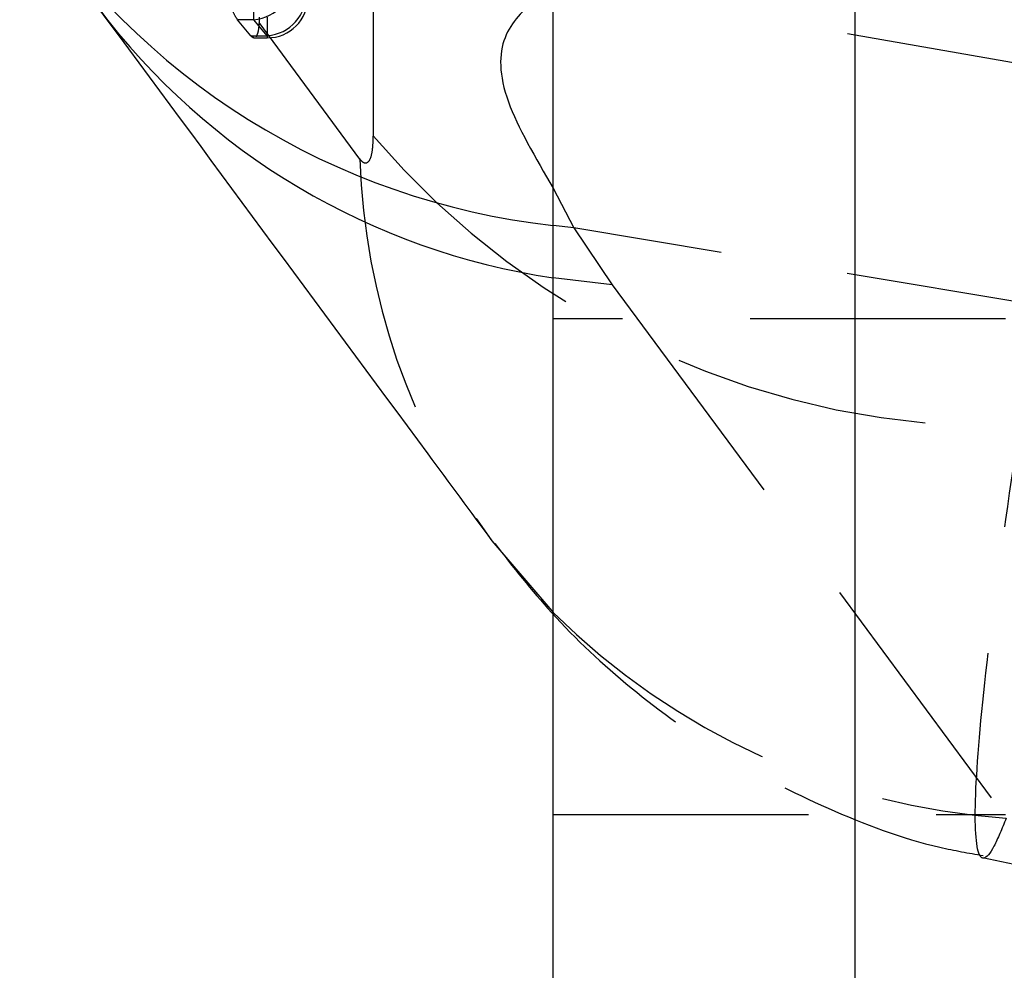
# Model space of a CAD drawing. Extents: x 40 to 416, y 16 to 281.
# Tile 23 of 41: x 237.86 to 242.76, y 234.69 to 239.42. Entities that reach past the tile are written whole.
import ezdxf

# ---------------------------------------------------------------- set-up
doc = ezdxf.new("R2010")
doc.units = 0
doc.linetypes.add('HIDDEN', pattern=[1.905, 1.27, -0.635])
doc.layers.get('0').update_dxf_attribs({"linetype": 'CONTINUOUS'})

msp = doc.modelspace()

# ---------------------------------------------------------------- linework, layer by layer
at = {"color": 7, "linetype": 'HIDDEN'}
for p, q in [((239.62239, 243.33792), (239.61979, 238.84581)), ((239.02648, 239.42353), (239.02648, 239.71528)), ((243.23204, 239.13397), (240.59008, 239.59846)), ((239.01192, 239.34332), (238.94536, 239.42353)), ((239.02648, 239.42353), (238.94536, 239.42353)), ((239.09349, 239.34332), (239.02648, 239.42353)), ((239.05356, 239.43688), (239.05284, 239.4097)), ((239.09349, 239.43688), (239.09349, 239.33297)), ((239.55478, 238.72928), (239.05284, 239.4097)), ((239.01192, 239.34332), (239.09349, 239.34332)), ((239.0274, 239.33297), (239.09349, 239.33297)), ((240.51705, 238.58408), (240.61882, 238.38799)), ((240.61882, 238.38799), (240.51705, 238.39932)), ((243.23204, 237.9507), (240.61882, 238.38799)), ((240.61882, 238.38799), (240.80974, 238.10392)), ((240.80974, 238.10392), (240.51705, 238.13889)), ((240.80974, 238.10392), (242.7712, 235.4481)), ((242.76705, 237.93382), (240.51705, 237.93382)), ((240.51705, 235.46633), (242.76705, 235.46633)), ((242.65294, 235.25224), (243.08061, 235.16108))]:
    msp.add_line(p, q, dxfattribs=at)
at = {"color": 7, "linetype": 'CONTINUOUS'}
for p, q in [((240.51705, 228.0145), (240.51705, 240.60847)), ((242.01705, 240.60643), (242.01705, 228.01093))]:
    msp.add_line(p, q, dxfattribs=at)
at = {"color": 7, "linetype": 'CONTINUOUS', "flags": 128}
msp.add_lwpolyline([(240.21173, 236.82878), (240.50925, 236.47995), (240.51705, 236.47202)], dxfattribs=at)
at = {"color": 8, "linetype": 'CONTINUOUS'}
for centre, radius, start, end in [((240.91104, 241.98033), 3.60262, 212.16924, 263.72131), ((241.02144, 241.57041), 3.46839, 216.90504, 261.6381)]:
    msp.add_arc(centre, radius, start, end, dxfattribs=at)
at = {"color": 7, "linetype": 'HIDDEN'}
for centre, radius, start, end in [((239.00851, 239.63688), 0.21411, 274.81493, 1.31007), ((239.07552, 239.55667), 0.21411, 274.81498, 1.31187), ((239.09349, 239.53597), 0.203, 270, 359.98022), ((242.75435, 241.51366), 4.11618, 220.40137, 271.13965), ((242.94419, 238.83711), 3.39112, 181.82221, 216.31557), ((243.0191, 238.98705), 3.54762, 225.14822, 265.99313)]:
    msp.add_arc(centre, radius, start, end, dxfattribs=at)
for points, knots in [([(238.94536, 239.42353), (238.93895, 239.43327), (238.92614, 239.45276), (238.90676, 239.50775), (238.89048, 239.57307), (238.88452, 239.61955), (238.88168, 239.64171)], [0, 0, 0, 0, 0.2561401, 0.5122795, 0.767534, 1, 1, 1, 1]), ([(239.05284, 239.4097), (239.05144, 239.39314), (239.04864, 239.36002), (239.04123, 239.34577), (239.03753, 239.33866)], [0, 0, 0, 0, 0.5001283, 1, 1, 1, 1]), ([(239.0274, 239.33521), (239.02611, 239.33451), (239.02164, 239.33208), (239.01596, 239.33865), (239.01192, 239.34332)], [0, 0, 0, 0, 0.2888489, 1, 1, 1, 1]), ([(239.61979, 238.84581), (239.61903, 238.82153), (239.61753, 238.77295), (239.60576, 238.72615), (239.58826, 238.70518), (239.57018, 238.71052), (239.55851, 238.72474), (239.55478, 238.72928)], [0, 0, 0, 0, 0.2190832, 0.4381714, 0.6576746, 0.8906611, 1, 1, 1, 1]), ([(242.7712, 235.4481), (242.74987, 235.39637), (242.68201, 235.23177), (242.61658, 235.2305), (242.61202, 235.60727), (242.68061, 236.32796), (242.78434, 237.04146), (242.83622, 237.3983)], [0, 0, 0, 0, 0.1038873, 0.3305164, 0.5508836, 0.7753839, 1, 1, 1, 1]), ([(240.22558, 236.81605), (240.31694, 236.69895), (240.52018, 236.43841), (240.90352, 236.08378), (241.36377, 235.75181), (241.88174, 235.4875), (242.31828, 235.3211), (242.58401, 235.27456), (242.65575, 235.262)], [0, 0, 0, 0, 0.1509796, 0.3358941, 0.5287508, 0.7260414, 0.9260399, 1, 1, 1, 1])]:
    msp.add_open_spline(points, degree=3, knots=knots, dxfattribs=at)
at = {"color": 8, "linetype": 'CONTINUOUS'}
msp.add_open_spline([(240.43073, 239.52715), (240.36936, 239.4703), (240.24546, 239.35551), (240.24475, 239.05075), (240.42827, 238.73622), (240.51705, 238.58408)], degree=3, knots=[0, 0, 0, 0, 0.33627195, 0.67894678, 1, 1, 1, 1], dxfattribs=at)
at = {"color": 7, "linetype": 'CONTINUOUS'}
msp.add_open_spline([(238.24933, 239.48646), (238.79631, 238.74526), (239.44942, 237.86027), (240.10481, 236.97357), (240.21129, 236.82949)], degree=3, knots=[0, 0, 0, 0, 0.83751614, 1, 1, 1, 1], dxfattribs=at)

doc.saveas('drawing.dxf')
